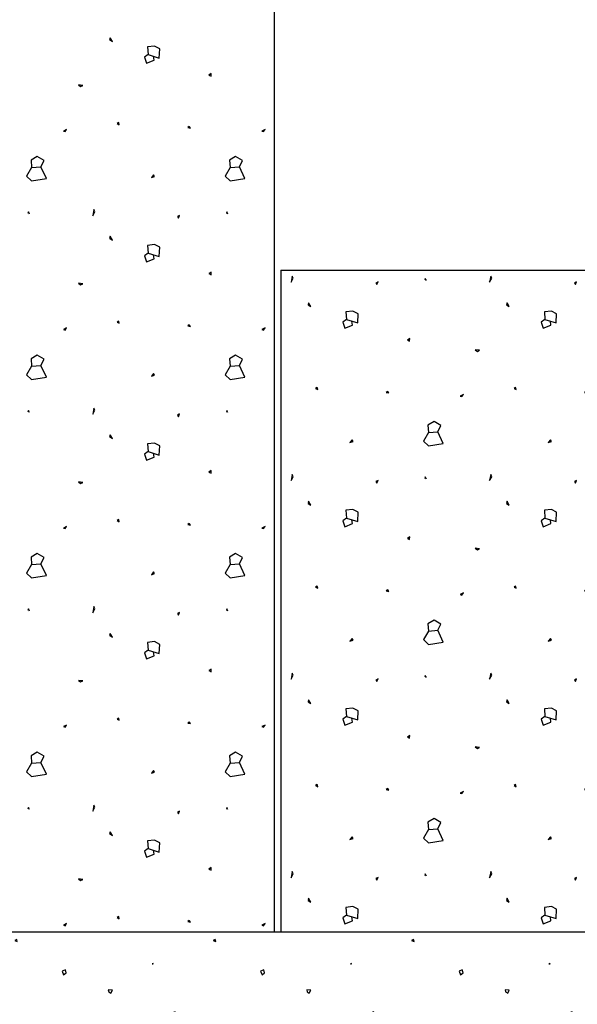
# Model space of a CAD drawing. Extents: x -34599 to 125690, y -105249 to 21518.
# Tile 8 of 64: x 54795 to 55216, y -38502 to -37758. Entities that reach past the tile are written whole.
import ezdxf

# ---------------------------------------------------------------- set-up
doc = ezdxf.new("R2010")
doc.units = 0
doc.header["$MEASUREMENT"] = 0
doc.layers.add('15', color=7, linetype='CONTINUOUS')

# ---------------------------------------------------------------- blocks, each defined once
blk = doc.blocks.new('*X259')
at = {"layer": '15', "color": 8, "linetype": 'Continuous'}
for p, q in [((315.43809, 179.890175), (315.43191, 179.887055)), ((315.43191, 179.887055), (315.43965, 179.883995)), ((315.43965, 179.883995), (315.43809, 179.890175)), ((316.03809, 179.890175), (316.03191, 179.887055)), ((316.03191, 179.887055), (316.03965, 179.883995)), ((316.03965, 179.883995), (316.03809, 179.890175)), ((316.63809, 179.890175), (316.63191, 179.887055)), ((316.63191, 179.887055), (316.63965, 179.883995)), ((316.63965, 179.883995), (316.63809, 179.890175)), ((317.23809, 179.890175), (317.23191, 179.887055)), ((317.23191, 179.887055), (317.23965, 179.883995)), ((317.23965, 179.883995), (317.23809, 179.890175)), ((317.83809, 179.890175), (317.83191, 179.887055)), ((317.83191, 179.887055), (317.83965, 179.883995)), ((317.83965, 179.883995), (317.83809, 179.890175)), ((315.25053, 179.817215), (315.24729, 179.817035)), ((315.24729, 179.817035), (315.25059, 179.816915)), ((315.25059, 179.816915), (315.25053, 179.817215)), ((315.85053, 179.817215), (315.84729, 179.817035)), ((315.84729, 179.817035), (315.85059, 179.816915)), ((315.85059, 179.816915), (315.85053, 179.817215)), ((316.45053, 179.817215), (316.44729, 179.817035)), ((316.44729, 179.817035), (316.45059, 179.816915)), ((316.45059, 179.816915), (316.45053, 179.817215)), ((317.05053, 179.817215), (317.04729, 179.817035)), ((317.04729, 179.817035), (317.05059, 179.816915)), ((317.05059, 179.816915), (317.05053, 179.817215)), ((317.65053, 179.817215), (317.64729, 179.817035)), ((317.64729, 179.817035), (317.65059, 179.816915)), ((317.65059, 179.816915), (317.65053, 179.817215)), ((318.25053, 179.817215), (318.24729, 179.817035)), ((318.24729, 179.817035), (318.25059, 179.816915)), ((318.25059, 179.816915), (318.25053, 179.817215)), ((314.98539, 179.798795), (314.97549, 179.794415)), ((314.97549, 179.794415), (314.97987, 179.783375)), ((314.97987, 179.783375), (314.98761, 179.788895)), ((314.98761, 179.788895), (314.98539, 179.798795)), ((315.58539, 179.798795), (315.57549, 179.794415)), ((315.57549, 179.794415), (315.57987, 179.783375)), ((315.57987, 179.783375), (315.58761, 179.788895)), ((315.58761, 179.788895), (315.58539, 179.798795)), ((316.18539, 179.798795), (316.17549, 179.794415)), ((316.17549, 179.794415), (316.17987, 179.783375)), ((316.17987, 179.783375), (316.18761, 179.788895)), ((316.18761, 179.788895), (316.18539, 179.798795)), ((316.78539, 179.798795), (316.77549, 179.794415)), ((316.77549, 179.794415), (316.77987, 179.783375)), ((316.77987, 179.783375), (316.78761, 179.788895)), ((316.78761, 179.788895), (316.78539, 179.798795)), ((317.38539, 179.798795), (317.37549, 179.794415)), ((317.37549, 179.794415), (317.37987, 179.783375)), ((317.37987, 179.783375), (317.38761, 179.788895)), ((317.38761, 179.788895), (317.38539, 179.798795)), ((317.98539, 179.798795), (317.97549, 179.794415)), ((317.97549, 179.794415), (317.97987, 179.783375)), ((317.97987, 179.783375), (317.98761, 179.788895)), ((317.98761, 179.788895), (317.98539, 179.798795)), ((315.12717, 179.736815), (315.11505, 179.737955)), ((315.11505, 179.737955), (315.11613, 179.732435)), ((315.11613, 179.732435), (315.12279, 179.727995)), ((315.12279, 179.727995), (315.12717, 179.736815)), ((315.72717, 179.736815), (315.71505, 179.737955)), ((315.71505, 179.737955), (315.71613, 179.732435)), ((315.71613, 179.732435), (315.72279, 179.727995)), ((315.72279, 179.727995), (315.72717, 179.736815)), ((316.32717, 179.736815), (316.31505, 179.737955)), ((316.31505, 179.737955), (316.31613, 179.732435)), ((316.31613, 179.732435), (316.32279, 179.727995)), ((316.32279, 179.727995), (316.32717, 179.736815)), ((316.92717, 179.736815), (316.91505, 179.737955)), ((316.91505, 179.737955), (316.91613, 179.732435)), ((316.91613, 179.732435), (316.92279, 179.727995)), ((316.92279, 179.727995), (316.92717, 179.736815)), ((317.52717, 179.736815), (317.51505, 179.737955)), ((317.51505, 179.737955), (317.51613, 179.732435)), ((317.51613, 179.732435), (317.52279, 179.727995)), ((317.52279, 179.727995), (317.52717, 179.736815)), ((318.12717, 179.736815), (318.11505, 179.737955)), ((318.11505, 179.737955), (318.11613, 179.732435)), ((318.11613, 179.732435), (318.12279, 179.727995)), ((318.12279, 179.727995), (318.12717, 179.736815)), ((315.31755, 179.671715), (315.30963, 179.668595)), ((315.30963, 179.668595), (315.31281, 179.667035)), ((315.31281, 179.667035), (315.31755, 179.671715)), ((315.91755, 179.671715), (315.90963, 179.668595)), ((315.90963, 179.668595), (315.91281, 179.667035)), ((315.91281, 179.667035), (315.91755, 179.671715)), ((316.51755, 179.671715), (316.50963, 179.668595)), ((316.50963, 179.668595), (316.51281, 179.667035)), ((316.51281, 179.667035), (316.51755, 179.671715)), ((317.11755, 179.671715), (317.10963, 179.668595)), ((317.10963, 179.668595), (317.11281, 179.667035)), ((317.11281, 179.667035), (317.11755, 179.671715)), ((317.71755, 179.671715), (317.70963, 179.668595)), ((317.70963, 179.668595), (317.71281, 179.667035)), ((317.71281, 179.667035), (317.71755, 179.671715)), ((318.31755, 179.671715), (318.30963, 179.668595)), ((318.30963, 179.668595), (318.31281, 179.667035)), ((318.31281, 179.667035), (318.31755, 179.671715)), ((314.95485, 179.596055), (314.94933, 179.599355)), ((314.94933, 179.599355), (314.95155, 179.593835)), ((314.95155, 179.593835), (314.95485, 179.596055)), ((315.20553, 179.593415), (315.19347, 179.576435)), ((315.19347, 179.576435), (315.20553, 179.561915)), ((315.22491, 179.578835), (315.20553, 179.593415)), ((315.20553, 179.561915), (315.22491, 179.578835)), ((315.55485, 179.596055), (315.54933, 179.599355)), ((315.54933, 179.599355), (315.55155, 179.593835)), ((315.55155, 179.593835), (315.55485, 179.596055)), ((315.80553, 179.593415), (315.79347, 179.576435)), ((315.79347, 179.576435), (315.80553, 179.561915)), ((315.82491, 179.578835), (315.80553, 179.593415)), ((315.80553, 179.561915), (315.82491, 179.578835)), ((316.15485, 179.596055), (316.14933, 179.599355)), ((316.14933, 179.599355), (316.15155, 179.593835)), ((316.15155, 179.593835), (316.15485, 179.596055)), ((316.40553, 179.593415), (316.39347, 179.576435)), ((316.39347, 179.576435), (316.40553, 179.561915)), ((316.42491, 179.578835), (316.40553, 179.593415)), ((316.40553, 179.561915), (316.42491, 179.578835)), ((316.75485, 179.596055), (316.74933, 179.599355)), ((316.74933, 179.599355), (316.75155, 179.593835)), ((316.75155, 179.593835), (316.75485, 179.596055)), ((317.00553, 179.593415), (316.99347, 179.576435)), ((316.99347, 179.576435), (317.00553, 179.561915)), ((317.02491, 179.578835), (317.00553, 179.593415)), ((317.00553, 179.561915), (317.02491, 179.578835)), ((317.35485, 179.596055), (317.34933, 179.599355)), ((317.34933, 179.599355), (317.35155, 179.593835)), ((317.35155, 179.593835), (317.35485, 179.596055)), ((317.60553, 179.593415), (317.59347, 179.576435)), ((317.59347, 179.576435), (317.60553, 179.561915)), ((317.62491, 179.578835), (317.60553, 179.593415)), ((317.60553, 179.561915), (317.62491, 179.578835)), ((317.95485, 179.596055), (317.94933, 179.599355)), ((317.94933, 179.599355), (317.95155, 179.593835)), ((317.95155, 179.593835), (317.95485, 179.596055)), ((318.20553, 179.593415), (318.19347, 179.576435)), ((318.19347, 179.576435), (318.20553, 179.561915)), ((318.22491, 179.578835), (318.20553, 179.593415)), ((318.20553, 179.561915), (318.22491, 179.578835)), ((315.44103, 179.523215), (315.43989, 179.517515)), ((315.43989, 179.517515), (315.44877, 179.511995)), ((315.45423, 179.523035), (315.44103, 179.523215)), ((315.44877, 179.511995), (315.45423, 179.523035)), ((316.04103, 179.523215), (316.03989, 179.517515)), ((316.03989, 179.517515), (316.04877, 179.511995)), ((316.05423, 179.523035), (316.04103, 179.523215)), ((316.04877, 179.511995), (316.05423, 179.523035)), ((316.64103, 179.523215), (316.63989, 179.517515)), ((316.63989, 179.517515), (316.64877, 179.511995)), ((316.65423, 179.523035), (316.64103, 179.523215)), ((316.64877, 179.511995), (316.65423, 179.523035)), ((317.24103, 179.523215), (317.23989, 179.517515)), ((317.23989, 179.517515), (317.24877, 179.511995)), ((317.25423, 179.523035), (317.24103, 179.523215)), ((317.24877, 179.511995), (317.25423, 179.523035)), ((317.84103, 179.523215), (317.83989, 179.517515)), ((317.83989, 179.517515), (317.84877, 179.511995)), ((317.85423, 179.523035), (317.84103, 179.523215)), ((317.84877, 179.511995), (317.85423, 179.523035)), ((315.07425, 179.459795), (315.07647, 179.465315)), ((315.07755, 179.462015), (315.07425, 179.459795)), ((315.07647, 179.465315), (315.07755, 179.462015)), ((315.67425, 179.459795), (315.67647, 179.465315)), ((315.67755, 179.462015), (315.67425, 179.459795)), ((315.67647, 179.465315), (315.67755, 179.462015)), ((316.27425, 179.459795), (316.27647, 179.465315)), ((316.27755, 179.462015), (316.27425, 179.459795)), ((316.27647, 179.465315), (316.27755, 179.462015)), ((316.87425, 179.459795), (316.87647, 179.465315)), ((316.87755, 179.462015), (316.87425, 179.459795)), ((316.87647, 179.465315), (316.87755, 179.462015)), ((317.47425, 179.459795), (317.47647, 179.465315)), ((317.47755, 179.462015), (317.47425, 179.459795)), ((317.47647, 179.465315), (317.47755, 179.462015)), ((318.07425, 179.459795), (318.07647, 179.465315)), ((318.07755, 179.462015), (318.07425, 179.459795)), ((318.07647, 179.465315), (318.07755, 179.462015))]:
    blk.add_line(p, q, dxfattribs=at)
blk = doc.blocks.new('*X260')
at = {"layer": '15', "color": 8, "linetype": 'Continuous'}
for p, q in [((316.92069, 182.615475), (316.91907, 182.609055)), ((316.91907, 182.609055), (316.92717, 182.604195)), ((316.92717, 182.604195), (316.92069, 182.615475)), ((317.05479, 182.590575), (317.03349, 182.588175)), ((317.03349, 182.588175), (317.03529, 182.564835)), ((317.07057, 182.582235), (317.05479, 182.590575)), ((317.06907, 182.554455), (317.07057, 182.582235)), ((317.03529, 182.564835), (317.02407, 182.556915)), ((317.02407, 182.556915), (317.03007, 182.538495)), ((317.03007, 182.538495), (317.05323, 182.547915)), ((317.03529, 182.564835), (317.06907, 182.554455)), ((317.05323, 182.547915), (317.05173, 182.559795)), ((317.22621, 182.507595), (317.21937, 182.502795)), ((317.21937, 182.502795), (317.22585, 182.499555)), ((317.22585, 182.499555), (317.22621, 182.507595)), ((316.83759, 182.471835), (316.82439, 182.473395)), ((316.82439, 182.473395), (316.83087, 182.468595)), ((316.83087, 182.468595), (316.83759, 182.471835)), ((316.94655, 182.359395), (316.94169, 182.356155)), ((316.94169, 182.356155), (316.94817, 182.352915)), ((316.94817, 182.352915), (316.94655, 182.359395)), ((317.15991, 182.347695), (317.15505, 182.344455)), ((317.15505, 182.344455), (317.16309, 182.342835)), ((317.16309, 182.342835), (317.15991, 182.347695)), ((316.78887, 182.338395), (316.77921, 182.333535)), ((316.77921, 182.333535), (316.78407, 182.331915)), ((316.78407, 182.331915), (316.78887, 182.338395)), ((317.38887, 182.338395), (317.37921, 182.333535)), ((317.37921, 182.333535), (317.38407, 182.331915)), ((317.38407, 182.331915), (317.38887, 182.338395)), ((316.70007, 182.256315), (316.68129, 182.245275)), ((316.72083, 182.244435), (316.70007, 182.256315)), ((317.30007, 182.256315), (317.28129, 182.245275)), ((317.32083, 182.244435), (317.30007, 182.256315)), ((316.68297, 182.223195), (316.66785, 182.197275)), ((316.68129, 182.245275), (316.68297, 182.223195)), ((316.68297, 182.223195), (316.71135, 182.225535)), ((316.71135, 182.225535), (316.72083, 182.244435)), ((316.72791, 182.190075), (316.71135, 182.225535)), ((317.28297, 182.223195), (317.26785, 182.197275)), ((317.28129, 182.245275), (317.28297, 182.223195)), ((317.28297, 182.223195), (317.31135, 182.225535)), ((317.31135, 182.225535), (317.32083, 182.244435)), ((317.32791, 182.190075), (317.31135, 182.225535)), ((316.66785, 182.197275), (316.68297, 182.182995)), ((317.05185, 182.200935), (317.04537, 182.192835)), ((317.04537, 182.192835), (317.05509, 182.196075)), ((317.05509, 182.196075), (317.05185, 182.200935)), ((317.26785, 182.197275), (317.28297, 182.182995)), ((316.68297, 182.182995), (316.72791, 182.190075)), ((317.28297, 182.182995), (317.32791, 182.190075)), ((316.67349, 182.089335), (316.67187, 182.084475)), ((316.67673, 182.082855), (316.67349, 182.089335)), ((316.87125, 182.096235), (316.86801, 182.077875)), ((316.86801, 182.077875), (316.87443, 182.089755)), ((316.87443, 182.089755), (316.87125, 182.096235)), ((317.13057, 182.078475), (317.12415, 182.075235)), ((317.12415, 182.075235), (317.12733, 182.070375)), ((317.12733, 182.070375), (317.13057, 182.078475)), ((317.27349, 182.089335), (317.27187, 182.084475)), ((317.27673, 182.082855), (317.27349, 182.089335)), ((316.92069, 182.015475), (316.91907, 182.009055)), ((316.92717, 182.004195), (316.92069, 182.015475)), ((316.91907, 182.009055), (316.92717, 182.004195)), ((317.05479, 181.990575), (317.03349, 181.988175)), ((317.03349, 181.988175), (317.03529, 181.964835)), ((317.07057, 181.982235), (317.05479, 181.990575)), ((317.03529, 181.964835), (317.02407, 181.956915)), ((317.02407, 181.956915), (317.03007, 181.938495)), ((317.03529, 181.964835), (317.06907, 181.954455)), ((317.05323, 181.947915), (317.05173, 181.959795)), ((317.06907, 181.954455), (317.07057, 181.982235)), ((317.03007, 181.938495), (317.05323, 181.947915)), ((317.22621, 181.907595), (317.21937, 181.902795)), ((317.21937, 181.902795), (317.22585, 181.899555)), ((317.22585, 181.899555), (317.22621, 181.907595)), ((316.83759, 181.871835), (316.82439, 181.873395)), ((316.82439, 181.873395), (316.83087, 181.868595)), ((316.83087, 181.868595), (316.83759, 181.871835)), ((316.94655, 181.759395), (316.94169, 181.756155)), ((316.94169, 181.756155), (316.94817, 181.752915)), ((316.94817, 181.752915), (316.94655, 181.759395)), ((317.15991, 181.747695), (317.15505, 181.744455)), ((317.15505, 181.744455), (317.16309, 181.742835)), ((317.16309, 181.742835), (317.15991, 181.747695)), ((316.78887, 181.738395), (316.77921, 181.733535)), ((316.77921, 181.733535), (316.78407, 181.731915)), ((316.78407, 181.731915), (316.78887, 181.738395)), ((317.38887, 181.738395), (317.37921, 181.733535)), ((317.37921, 181.733535), (317.38407, 181.731915)), ((317.38407, 181.731915), (317.38887, 181.738395)), ((316.70007, 181.656315), (316.68129, 181.645275)), ((316.72083, 181.644435), (316.70007, 181.656315)), ((317.30007, 181.656315), (317.28129, 181.645275)), ((317.32083, 181.644435), (317.30007, 181.656315)), ((316.68129, 181.645275), (316.68297, 181.623195)), ((316.68297, 181.623195), (316.71135, 181.625535)), ((316.71135, 181.625535), (316.72083, 181.644435)), ((316.72791, 181.590075), (316.71135, 181.625535)), ((317.28129, 181.645275), (317.28297, 181.623195)), ((317.28297, 181.623195), (317.31135, 181.625535)), ((317.31135, 181.625535), (317.32083, 181.644435)), ((317.32791, 181.590075), (317.31135, 181.625535)), ((316.68297, 181.623195), (316.66785, 181.597275)), ((316.66785, 181.597275), (316.68297, 181.582995)), ((317.05185, 181.600935), (317.04537, 181.592835)), ((317.04537, 181.592835), (317.05509, 181.596075)), ((317.05509, 181.596075), (317.05185, 181.600935)), ((317.28297, 181.623195), (317.26785, 181.597275)), ((317.26785, 181.597275), (317.28297, 181.582995)), ((316.68297, 181.582995), (316.72791, 181.590075)), ((317.28297, 181.582995), (317.32791, 181.590075)), ((316.67349, 181.489335), (316.67187, 181.484475)), ((316.67673, 181.482855), (316.67349, 181.489335)), ((316.87125, 181.496235), (316.86801, 181.477875)), ((316.86801, 181.477875), (316.87443, 181.489755)), ((316.87443, 181.489755), (316.87125, 181.496235)), ((317.13057, 181.478475), (317.12415, 181.475235)), ((317.12733, 181.470375), (317.13057, 181.478475)), ((317.27349, 181.489335), (317.27187, 181.484475)), ((317.27673, 181.482855), (317.27349, 181.489335)), ((317.12415, 181.475235), (317.12733, 181.470375)), ((316.92069, 181.415475), (316.91907, 181.409055)), ((316.91907, 181.409055), (316.92717, 181.404195)), ((316.92717, 181.404195), (316.92069, 181.415475)), ((317.05479, 181.390575), (317.03349, 181.388175)), ((317.03349, 181.388175), (317.03529, 181.364835)), ((317.07057, 181.382235), (317.05479, 181.390575)), ((317.03529, 181.364835), (317.02407, 181.356915)), ((317.03529, 181.364835), (317.06907, 181.354455)), ((317.05323, 181.347915), (317.05173, 181.359795)), ((317.06907, 181.354455), (317.07057, 181.382235)), ((317.02407, 181.356915), (317.03007, 181.338495)), ((317.03007, 181.338495), (317.05323, 181.347915)), ((317.22621, 181.307595), (317.21937, 181.302795)), ((317.21937, 181.302795), (317.22585, 181.299555)), ((317.22585, 181.299555), (317.22621, 181.307595)), ((316.83759, 181.271835), (316.82439, 181.273395)), ((316.82439, 181.273395), (316.83087, 181.268595)), ((316.83087, 181.268595), (316.83759, 181.271835)), ((316.94655, 181.159395), (316.94169, 181.156155)), ((316.94169, 181.156155), (316.94817, 181.152915)), ((316.94817, 181.152915), (316.94655, 181.159395)), ((316.78887, 181.138395), (316.77921, 181.133535)), ((316.77921, 181.133535), (316.78407, 181.131915)), ((316.78407, 181.131915), (316.78887, 181.138395)), ((317.15991, 181.147695), (317.15505, 181.144455)), ((317.15505, 181.144455), (317.16309, 181.142835)), ((317.16309, 181.142835), (317.15991, 181.147695)), ((317.38887, 181.138395), (317.37921, 181.133535)), ((317.37921, 181.133535), (317.38407, 181.131915)), ((317.38407, 181.131915), (317.38887, 181.138395)), ((316.70007, 181.056315), (316.68129, 181.045275)), ((316.68129, 181.045275), (316.68297, 181.023195)), ((316.72083, 181.044435), (316.70007, 181.056315)), ((316.71135, 181.025535), (316.72083, 181.044435)), ((317.30007, 181.056315), (317.28129, 181.045275)), ((317.28129, 181.045275), (317.28297, 181.023195)), ((317.32083, 181.044435), (317.30007, 181.056315)), ((317.31135, 181.025535), (317.32083, 181.044435)), ((316.68297, 181.023195), (316.66785, 180.997275)), ((316.68297, 181.023195), (316.71135, 181.025535)), ((316.72791, 180.990075), (316.71135, 181.025535)), ((317.05185, 181.000935), (317.04537, 180.992835)), ((317.05509, 180.996075), (317.05185, 181.000935)), ((317.28297, 181.023195), (317.26785, 180.997275)), ((317.28297, 181.023195), (317.31135, 181.025535)), ((317.32791, 180.990075), (317.31135, 181.025535)), ((316.66785, 180.997275), (316.68297, 180.982995)), ((316.68297, 180.982995), (316.72791, 180.990075)), ((317.04537, 180.992835), (317.05509, 180.996075)), ((317.26785, 180.997275), (317.28297, 180.982995)), ((317.28297, 180.982995), (317.32791, 180.990075)), ((316.67349, 180.889335), (316.67187, 180.884475)), ((316.67673, 180.882855), (316.67349, 180.889335)), ((316.87125, 180.896235), (316.86801, 180.877875)), ((316.86801, 180.877875), (316.87443, 180.889755)), ((316.87443, 180.889755), (316.87125, 180.896235)), ((317.27349, 180.889335), (317.27187, 180.884475)), ((317.27673, 180.882855), (317.27349, 180.889335)), ((317.13057, 180.878475), (317.12415, 180.875235)), ((317.12415, 180.875235), (317.12733, 180.870375)), ((317.12733, 180.870375), (317.13057, 180.878475)), ((316.92069, 180.815475), (316.91907, 180.809055)), ((316.91907, 180.809055), (316.92717, 180.804195)), ((316.92717, 180.804195), (316.92069, 180.815475)), ((317.03529, 180.764835), (317.02407, 180.756915)), ((317.05479, 180.790575), (317.03349, 180.788175)), ((317.03349, 180.788175), (317.03529, 180.764835)), ((317.03529, 180.764835), (317.06907, 180.754455)), ((317.07057, 180.782235), (317.05479, 180.790575)), ((317.06907, 180.754455), (317.07057, 180.782235)), ((317.02407, 180.756915), (317.03007, 180.738495)), ((317.03007, 180.738495), (317.05323, 180.747915)), ((317.05323, 180.747915), (317.05173, 180.759795)), ((317.22621, 180.707595), (317.21937, 180.702795)), ((317.21937, 180.702795), (317.22585, 180.699555)), ((317.22585, 180.699555), (317.22621, 180.707595)), ((316.83759, 180.671835), (316.82439, 180.673395)), ((316.82439, 180.673395), (316.83087, 180.668595)), ((316.83087, 180.668595), (316.83759, 180.671835)), ((316.94655, 180.559395), (316.94169, 180.556155)), ((316.94169, 180.556155), (316.94817, 180.552915)), ((316.94817, 180.552915), (316.94655, 180.559395)), ((316.78887, 180.538395), (316.77921, 180.533535)), ((316.77921, 180.533535), (316.78407, 180.531915)), ((316.78407, 180.531915), (316.78887, 180.538395)), ((317.15991, 180.547695), (317.15505, 180.544455)), ((317.15505, 180.544455), (317.16309, 180.542835)), ((317.16309, 180.542835), (317.15991, 180.547695)), ((317.38887, 180.538395), (317.37921, 180.533535)), ((317.37921, 180.533535), (317.38407, 180.531915)), ((317.38407, 180.531915), (317.38887, 180.538395)), ((316.70007, 180.456315), (316.68129, 180.445275)), ((316.68129, 180.445275), (316.68297, 180.423195)), ((316.72083, 180.444435), (316.70007, 180.456315)), ((316.71135, 180.425535), (316.72083, 180.444435)), ((317.30007, 180.456315), (317.28129, 180.445275)), ((317.28129, 180.445275), (317.28297, 180.423195)), ((317.32083, 180.444435), (317.30007, 180.456315)), ((317.31135, 180.425535), (317.32083, 180.444435)), ((316.68297, 180.423195), (316.66785, 180.397275)), ((316.68297, 180.423195), (316.71135, 180.425535)), ((316.72791, 180.390075), (316.71135, 180.425535)), ((317.28297, 180.423195), (317.26785, 180.397275)), ((317.28297, 180.423195), (317.31135, 180.425535)), ((317.32791, 180.390075), (317.31135, 180.425535)), ((316.66785, 180.397275), (316.68297, 180.382995)), ((316.68297, 180.382995), (316.72791, 180.390075)), ((317.05185, 180.400935), (317.04537, 180.392835)), ((317.04537, 180.392835), (317.05509, 180.396075)), ((317.05509, 180.396075), (317.05185, 180.400935)), ((317.26785, 180.397275), (317.28297, 180.382995)), ((317.28297, 180.382995), (317.32791, 180.390075)), ((316.67349, 180.289335), (316.67187, 180.284475)), ((316.67673, 180.282855), (316.67349, 180.289335)), ((316.87125, 180.296235), (316.86801, 180.277875)), ((316.86801, 180.277875), (316.87443, 180.289755)), ((316.87443, 180.289755), (316.87125, 180.296235)), ((317.27349, 180.289335), (317.27187, 180.284475)), ((317.27673, 180.282855), (317.27349, 180.289335)), ((317.13057, 180.278475), (317.12415, 180.275235)), ((317.12415, 180.275235), (317.12733, 180.270375)), ((317.12733, 180.270375), (317.13057, 180.278475)), ((316.92069, 180.215475), (316.91907, 180.209055)), ((316.91907, 180.209055), (316.92717, 180.204195)), ((316.92717, 180.204195), (316.92069, 180.215475)), ((317.05479, 180.190575), (317.03349, 180.188175)), ((317.03349, 180.188175), (317.03529, 180.164835)), ((317.07057, 180.182235), (317.05479, 180.190575)), ((317.06907, 180.154455), (317.07057, 180.182235)), ((317.03529, 180.164835), (317.02407, 180.156915)), ((317.02407, 180.156915), (317.03007, 180.138495)), ((317.03007, 180.138495), (317.05323, 180.147915)), ((317.03529, 180.164835), (317.06907, 180.154455)), ((317.05323, 180.147915), (317.05173, 180.159795)), ((317.22621, 180.107595), (317.21937, 180.102795)), ((317.22585, 180.099555), (317.22621, 180.107595)), ((317.21937, 180.102795), (317.22585, 180.099555)), ((316.83759, 180.071835), (316.82439, 180.073395)), ((316.82439, 180.073395), (316.83087, 180.068595)), ((316.83087, 180.068595), (316.83759, 180.071835)), ((316.94655, 179.959395), (316.94169, 179.956155)), ((316.94817, 179.952915), (316.94655, 179.959395)), ((316.78887, 179.938395), (316.77921, 179.933535)), ((316.77921, 179.933535), (316.78407, 179.931915)), ((316.78407, 179.931915), (316.78887, 179.938395)), ((316.94169, 179.956155), (316.94817, 179.952915)), ((317.15991, 179.947695), (317.15505, 179.944455)), ((317.15505, 179.944455), (317.16309, 179.942835)), ((317.16309, 179.942835), (317.15991, 179.947695)), ((317.38887, 179.938395), (317.37921, 179.933535)), ((317.37921, 179.933535), (317.38407, 179.931915)), ((317.38407, 179.931915), (317.38887, 179.938395))]:
    blk.add_line(p, q, dxfattribs=at)
blk = doc.blocks.new('*X261')
at = {"layer": '15', "color": 8, "linetype": 'Continuous'}
for p, q in [((317.47125, 181.895354), (317.46801, 181.876994)), ((317.47443, 181.888874), (317.47125, 181.895354)), ((318.07125, 181.895354), (318.06801, 181.876994)), ((318.07443, 181.888874), (318.07125, 181.895354)), ((317.46801, 181.876994), (317.47443, 181.888874)), ((317.73057, 181.877594), (317.72415, 181.874354)), ((317.72415, 181.874354), (317.72733, 181.869494)), ((317.72733, 181.869494), (317.73057, 181.877594)), ((317.87349, 181.888454), (317.87187, 181.883594)), ((317.87673, 181.881974), (317.87349, 181.888454)), ((318.06801, 181.876994), (318.07443, 181.888874)), ((318.33057, 181.877594), (318.32415, 181.874354)), ((318.32415, 181.874354), (318.32733, 181.869494)), ((318.32733, 181.869494), (318.33057, 181.877594)), ((317.52069, 181.814594), (317.51907, 181.808174)), ((317.51907, 181.808174), (317.52717, 181.803314)), ((317.52717, 181.803314), (317.52069, 181.814594)), ((318.12069, 181.814594), (318.11907, 181.808174)), ((318.11907, 181.808174), (318.12717, 181.803314)), ((318.12717, 181.803314), (318.12069, 181.814594)), ((317.65479, 181.789694), (317.63349, 181.787294)), ((317.63349, 181.787294), (317.63529, 181.763954)), ((317.67057, 181.781354), (317.65479, 181.789694)), ((317.66907, 181.753574), (317.67057, 181.781354)), ((318.25479, 181.789694), (318.23349, 181.787294)), ((318.23349, 181.787294), (318.23529, 181.763954)), ((318.27057, 181.781354), (318.25479, 181.789694)), ((318.26907, 181.753574), (318.27057, 181.781354)), ((317.63529, 181.763954), (317.62407, 181.756034)), ((317.62407, 181.756034), (317.63007, 181.737614)), ((317.63007, 181.737614), (317.65323, 181.747034)), ((317.63529, 181.763954), (317.66907, 181.753574)), ((317.65323, 181.747034), (317.65173, 181.758914)), ((318.23529, 181.763954), (318.22407, 181.756034)), ((318.22407, 181.756034), (318.23007, 181.737614)), ((318.23007, 181.737614), (318.25323, 181.747034)), ((318.23529, 181.763954), (318.26907, 181.753574)), ((318.25323, 181.747034), (318.25173, 181.758914)), ((317.82621, 181.706714), (317.81937, 181.701914)), ((317.81937, 181.701914), (317.82585, 181.698674)), ((317.82585, 181.698674), (317.82621, 181.706714)), ((318.42621, 181.706714), (318.41937, 181.701914)), ((318.41937, 181.701914), (318.42585, 181.698674)), ((318.42585, 181.698674), (318.42621, 181.706714)), ((317.43759, 181.670954), (317.436936, 181.671032)), ((317.436936, 181.670639), (317.43759, 181.670954)), ((318.03759, 181.670954), (318.02439, 181.672514)), ((318.02439, 181.672514), (318.03087, 181.667714)), ((318.03087, 181.667714), (318.03759, 181.670954)), ((318.63759, 181.670954), (318.62439, 181.672514)), ((318.62439, 181.672514), (318.63087, 181.667714)), ((318.63087, 181.667714), (318.63759, 181.670954)), ((317.54655, 181.558514), (317.54169, 181.555274)), ((317.54169, 181.555274), (317.54817, 181.552034)), ((317.54817, 181.552034), (317.54655, 181.558514)), ((317.75991, 181.546814), (317.75505, 181.543574)), ((317.75505, 181.543574), (317.76309, 181.541954)), ((317.76309, 181.541954), (317.75991, 181.546814)), ((317.98887, 181.537514), (317.97921, 181.532654)), ((317.98407, 181.531034), (317.98887, 181.537514)), ((318.14655, 181.558514), (318.14169, 181.555274)), ((318.14169, 181.555274), (318.14817, 181.552034)), ((318.14817, 181.552034), (318.14655, 181.558514)), ((318.35991, 181.546814), (318.35505, 181.543574)), ((318.35505, 181.543574), (318.36309, 181.541954)), ((318.36309, 181.541954), (318.35991, 181.546814)), ((318.58887, 181.537514), (318.57921, 181.532654)), ((318.58407, 181.531034), (318.58887, 181.537514)), ((318.74655, 181.558514), (318.74169, 181.555274)), ((318.74169, 181.555274), (318.74817, 181.552034)), ((318.74817, 181.552034), (318.74655, 181.558514)), ((317.97921, 181.532654), (317.98407, 181.531034)), ((318.57921, 181.532654), (318.58407, 181.531034)), ((317.90007, 181.455434), (317.88129, 181.444394)), ((317.92083, 181.443554), (317.90007, 181.455434)), ((318.50007, 181.455434), (318.48129, 181.444394)), ((318.52083, 181.443554), (318.50007, 181.455434)), ((317.88297, 181.422314), (317.86785, 181.396394)), ((317.88129, 181.444394), (317.88297, 181.422314)), ((317.88297, 181.422314), (317.91135, 181.424654)), ((317.91135, 181.424654), (317.92083, 181.443554)), ((317.92791, 181.389194), (317.91135, 181.424654)), ((318.48297, 181.422314), (318.46785, 181.396394)), ((318.48129, 181.444394), (318.48297, 181.422314)), ((318.48297, 181.422314), (318.51135, 181.424654)), ((318.51135, 181.424654), (318.52083, 181.443554)), ((318.52791, 181.389194), (318.51135, 181.424654)), ((317.65185, 181.400054), (317.64537, 181.391954)), ((317.64537, 181.391954), (317.65509, 181.395194)), ((317.65509, 181.395194), (317.65185, 181.400054)), ((317.86785, 181.396394), (317.88297, 181.382114)), ((317.88297, 181.382114), (317.92791, 181.389194)), ((318.25185, 181.400054), (318.24537, 181.391954)), ((318.24537, 181.391954), (318.25509, 181.395194)), ((318.25509, 181.395194), (318.25185, 181.400054)), ((318.46785, 181.396394), (318.48297, 181.382114)), ((318.48297, 181.382114), (318.52791, 181.389194)), ((318.850031, 181.393508), (318.850031, 181.393508)), ((318.850032, 181.397782), (318.850032, 181.397782)), ((317.47125, 181.295354), (317.46801, 181.276994)), ((317.46801, 181.276994), (317.47443, 181.288874)), ((317.47443, 181.288874), (317.47125, 181.295354)), ((317.73057, 181.277594), (317.72415, 181.274354)), ((317.72415, 181.274354), (317.72733, 181.269494)), ((317.72733, 181.269494), (317.73057, 181.277594)), ((317.87349, 181.288454), (317.87187, 181.283594)), ((317.87673, 181.281974), (317.87349, 181.288454)), ((318.07125, 181.295354), (318.06801, 181.276994)), ((318.06801, 181.276994), (318.07443, 181.288874)), ((318.07443, 181.288874), (318.07125, 181.295354)), ((318.33057, 181.277594), (318.32415, 181.274354)), ((318.32415, 181.274354), (318.32733, 181.269494)), ((318.32733, 181.269494), (318.33057, 181.277594)), ((318.47349, 181.288454), (318.47187, 181.283594)), ((318.47673, 181.281974), (318.47349, 181.288454)), ((318.67125, 181.295354), (318.66801, 181.276994)), ((318.66801, 181.276994), (318.67443, 181.288874)), ((318.67443, 181.288874), (318.67125, 181.295354)), ((317.52069, 181.214594), (317.51907, 181.208174)), ((317.52717, 181.203314), (317.52069, 181.214594)), ((318.12069, 181.214594), (318.11907, 181.208174)), ((318.12717, 181.203314), (318.12069, 181.214594)), ((317.51907, 181.208174), (317.52717, 181.203314)), ((317.65479, 181.189694), (317.63349, 181.187294)), ((317.63349, 181.187294), (317.63529, 181.163954)), ((317.67057, 181.181354), (317.65479, 181.189694)), ((317.66907, 181.153574), (317.67057, 181.181354)), ((318.11907, 181.208174), (318.12717, 181.203314)), ((318.25479, 181.189694), (318.23349, 181.187294)), ((318.23349, 181.187294), (318.23529, 181.163954)), ((318.27057, 181.181354), (318.25479, 181.189694)), ((318.26907, 181.153574), (318.27057, 181.181354)), ((318.849964, 181.189151), (318.849964, 181.189151)), ((317.63529, 181.163954), (317.62407, 181.156034)), ((317.62407, 181.156034), (317.63007, 181.137614)), ((317.63529, 181.163954), (317.66907, 181.153574)), ((317.65323, 181.147034), (317.65173, 181.158914)), ((318.23529, 181.163954), (318.22407, 181.156034)), ((318.22407, 181.156034), (318.23007, 181.137614)), ((318.23529, 181.163954), (318.26907, 181.153574)), ((318.25323, 181.147034), (318.25173, 181.158914)), ((318.849954, 181.159448), (318.849954, 181.159448)), ((317.63007, 181.137614), (317.65323, 181.147034)), ((318.23007, 181.137614), (318.25323, 181.147034)), ((318.84995, 181.1457), (318.84995, 181.1457)), ((317.82621, 181.106714), (317.81937, 181.101914)), ((317.81937, 181.101914), (317.82585, 181.098674)), ((317.82585, 181.098674), (317.82621, 181.106714)), ((318.42621, 181.106714), (318.41937, 181.101914)), ((318.41937, 181.101914), (318.42585, 181.098674)), ((318.42585, 181.098674), (318.42621, 181.106714)), ((317.43759, 181.070954), (317.436936, 181.071032)), ((317.436936, 181.070639), (317.43759, 181.070954)), ((318.03759, 181.070954), (318.02439, 181.072514)), ((318.02439, 181.072514), (318.03087, 181.067714)), ((318.03087, 181.067714), (318.03759, 181.070954)), ((318.630721, 181.071766), (318.62439, 181.072514)), ((318.62439, 181.072514), (318.630035, 181.068332)), ((317.54655, 180.958514), (317.54169, 180.955274)), ((317.54169, 180.955274), (317.54817, 180.952034)), ((317.54817, 180.952034), (317.54655, 180.958514)), ((317.75991, 180.946814), (317.75505, 180.943574)), ((317.75505, 180.943574), (317.76309, 180.941954)), ((317.76309, 180.941954), (317.75991, 180.946814)), ((318.14655, 180.958514), (318.14169, 180.955274)), ((318.14169, 180.955274), (318.14817, 180.952034)), ((318.14817, 180.952034), (318.14655, 180.958514)), ((318.35991, 180.946814), (318.35505, 180.943574)), ((318.35505, 180.943574), (318.36309, 180.941954)), ((318.36309, 180.941954), (318.35991, 180.946814)), ((317.98887, 180.937514), (317.97921, 180.932654)), ((317.97921, 180.932654), (317.98407, 180.931034)), ((317.98407, 180.931034), (317.98887, 180.937514)), ((318.58887, 180.937514), (318.57921, 180.932654)), ((318.57921, 180.932654), (318.58407, 180.931034)), ((318.58407, 180.931034), (318.58887, 180.937514)), ((317.90007, 180.855434), (317.88129, 180.844394)), ((317.92083, 180.843554), (317.90007, 180.855434)), ((318.50007, 180.855434), (318.48129, 180.844394)), ((318.52083, 180.843554), (318.50007, 180.855434)), ((317.88297, 180.822314), (317.86785, 180.796394)), ((317.88129, 180.844394), (317.88297, 180.822314)), ((317.88297, 180.822314), (317.91135, 180.824654)), ((317.91135, 180.824654), (317.92083, 180.843554)), ((317.92791, 180.789194), (317.91135, 180.824654)), ((318.48297, 180.822314), (318.46785, 180.796394)), ((318.48129, 180.844394), (318.48297, 180.822314)), ((318.48297, 180.822314), (318.51135, 180.824654)), ((318.51135, 180.824654), (318.52083, 180.843554)), ((318.52791, 180.789194), (318.51135, 180.824654)), ((317.65185, 180.800054), (317.64537, 180.791954)), ((317.64537, 180.791954), (317.65509, 180.795194)), ((317.65509, 180.795194), (317.65185, 180.800054)), ((317.86785, 180.796394), (317.88297, 180.782114)), ((318.25185, 180.800054), (318.24537, 180.791954)), ((318.24537, 180.791954), (318.25509, 180.795194)), ((318.25509, 180.795194), (318.25185, 180.800054)), ((318.46785, 180.796394), (318.48297, 180.782114)), ((318.849835, 180.793443), (318.849835, 180.793443)), ((318.849836, 180.797537), (318.849836, 180.797537)), ((317.88297, 180.782114), (317.92791, 180.789194)), ((318.48297, 180.782114), (318.52791, 180.789194)), ((317.47125, 180.695354), (317.46801, 180.676994)), ((317.46801, 180.676994), (317.47443, 180.688874)), ((317.47443, 180.688874), (317.47125, 180.695354)), ((317.73057, 180.677594), (317.72415, 180.674354)), ((317.72415, 180.674354), (317.72733, 180.669494)), ((317.72733, 180.669494), (317.73057, 180.677594)), ((317.87349, 180.688454), (317.87187, 180.683594)), ((317.87673, 180.681974), (317.87349, 180.688454)), ((318.07125, 180.695354), (318.06801, 180.676994)), ((318.06801, 180.676994), (318.07443, 180.688874)), ((318.07443, 180.688874), (318.07125, 180.695354)), ((318.33057, 180.677594), (318.32415, 180.674354)), ((318.32415, 180.674354), (318.32733, 180.669494)), ((318.32733, 180.669494), (318.33057, 180.677594)), ((318.47349, 180.688454), (318.47187, 180.683594)), ((318.47673, 180.681974), (318.47349, 180.688454)), ((317.52069, 180.614594), (317.51907, 180.608174)), ((317.52717, 180.603314), (317.52069, 180.614594)), ((318.12069, 180.614594), (318.11907, 180.608174)), ((318.12717, 180.603314), (318.12069, 180.614594)), ((317.51907, 180.608174), (317.52717, 180.603314)), ((317.65479, 180.589694), (317.63349, 180.587294)), ((317.63349, 180.587294), (317.63529, 180.563954)), ((317.67057, 180.581354), (317.65479, 180.589694)), ((318.11907, 180.608174), (318.12717, 180.603314)), ((318.25479, 180.589694), (318.23349, 180.587294)), ((318.23349, 180.587294), (318.23529, 180.563954)), ((318.27057, 180.581354), (318.25479, 180.589694)), ((318.849768, 180.589129), (318.849768, 180.589129)), ((317.63529, 180.563954), (317.62407, 180.556034)), ((317.62407, 180.556034), (317.63007, 180.537614)), ((317.63529, 180.563954), (317.66907, 180.553574)), ((317.65323, 180.547034), (317.65173, 180.558914)), ((317.66907, 180.553574), (317.67057, 180.581354)), ((318.23529, 180.563954), (318.22407, 180.556034)), ((318.22407, 180.556034), (318.23007, 180.537614)), ((318.23529, 180.563954), (318.26907, 180.553574)), ((318.25323, 180.547034), (318.25173, 180.558914)), ((318.26907, 180.553574), (318.27057, 180.581354)), ((318.849758, 180.559508), (318.849758, 180.559508)), ((317.63007, 180.537614), (317.65323, 180.547034)), ((318.23007, 180.537614), (318.25323, 180.547034)), ((318.849754, 180.545621), (318.849754, 180.545621)), ((317.82621, 180.506714), (317.81937, 180.501914)), ((317.81937, 180.501914), (317.82585, 180.498674)), ((317.82585, 180.498674), (317.82621, 180.506714)), ((318.42621, 180.506714), (318.41937, 180.501914)), ((318.41937, 180.501914), (318.42585, 180.498674)), ((318.42585, 180.498674), (318.42621, 180.506714)), ((317.43759, 180.470954), (317.436936, 180.471032)), ((317.436936, 180.470639), (317.43759, 180.470954)), ((318.03759, 180.470954), (318.02439, 180.472514)), ((318.02439, 180.472514), (318.03087, 180.467714)), ((318.03087, 180.467714), (318.03759, 180.470954)), ((318.63759, 180.470954), (318.62439, 180.472514)), ((318.62439, 180.472514), (318.63087, 180.467714)), ((318.63087, 180.467714), (318.63759, 180.470954)), ((317.54655, 180.358514), (317.54169, 180.355274)), ((317.54169, 180.355274), (317.54817, 180.352034)), ((317.54817, 180.352034), (317.54655, 180.358514)), ((317.75991, 180.346814), (317.75505, 180.343574)), ((317.76309, 180.341954), (317.75991, 180.346814)), ((318.14655, 180.358514), (318.14169, 180.355274)), ((318.14169, 180.355274), (318.14817, 180.352034)), ((318.14817, 180.352034), (318.14655, 180.358514)), ((318.35991, 180.346814), (318.35505, 180.343574)), ((318.36309, 180.341954), (318.35991, 180.346814)), ((318.74655, 180.358514), (318.74169, 180.355274)), ((318.74169, 180.355274), (318.74817, 180.352034)), ((318.74817, 180.352034), (318.74655, 180.358514)), ((317.75505, 180.343574), (317.76309, 180.341954)), ((317.98887, 180.337514), (317.97921, 180.332654)), ((317.97921, 180.332654), (317.98407, 180.331034)), ((317.98407, 180.331034), (317.98887, 180.337514)), ((318.35505, 180.343574), (318.36309, 180.341954)), ((318.58887, 180.337514), (318.57921, 180.332654)), ((318.57921, 180.332654), (318.58407, 180.331034)), ((318.58407, 180.331034), (318.58887, 180.337514)), ((317.90007, 180.255434), (317.88129, 180.244394)), ((317.88129, 180.244394), (317.88297, 180.222314)), ((317.92083, 180.243554), (317.90007, 180.255434)), ((317.91135, 180.224654), (317.92083, 180.243554)), ((318.50007, 180.255434), (318.48129, 180.244394)), ((318.48129, 180.244394), (318.48297, 180.222314)), ((318.52083, 180.243554), (318.50007, 180.255434)), ((318.51135, 180.224654), (318.52083, 180.243554)), ((317.65185, 180.200054), (317.64537, 180.191954)), ((317.65509, 180.195194), (317.65185, 180.200054)), ((317.88297, 180.222314), (317.86785, 180.196394)), ((317.88297, 180.222314), (317.91135, 180.224654)), ((317.92791, 180.189194), (317.91135, 180.224654)), ((318.25185, 180.200054), (318.24537, 180.191954)), ((318.25509, 180.195194), (318.25185, 180.200054)), ((318.48297, 180.222314), (318.46785, 180.196394)), ((318.48297, 180.222314), (318.51135, 180.224654)), ((318.52791, 180.189194), (318.51135, 180.224654)), ((317.64537, 180.191954), (317.65509, 180.195194)), ((317.86785, 180.196394), (317.88297, 180.182114)), ((317.88297, 180.182114), (317.92791, 180.189194)), ((318.24537, 180.191954), (318.25509, 180.195194)), ((318.46785, 180.196394), (318.48297, 180.182114)), ((318.48297, 180.182114), (318.52791, 180.189194)), ((317.47125, 180.095354), (317.46801, 180.076994)), ((317.46801, 180.076994), (317.47443, 180.088874)), ((317.47443, 180.088874), (317.47125, 180.095354)), ((317.87349, 180.088454), (317.87187, 180.083594)), ((317.87673, 180.081974), (317.87349, 180.088454)), ((318.07125, 180.095354), (318.06801, 180.076994)), ((318.06801, 180.076994), (318.07443, 180.088874)), ((318.07443, 180.088874), (318.07125, 180.095354)), ((318.47349, 180.088454), (318.47187, 180.083594)), ((318.47673, 180.081974), (318.47349, 180.088454)), ((317.73057, 180.077594), (317.72415, 180.074354)), ((317.72415, 180.074354), (317.72733, 180.069494)), ((317.72733, 180.069494), (317.73057, 180.077594)), ((318.33057, 180.077594), (318.32415, 180.074354)), ((318.32415, 180.074354), (318.32733, 180.069494)), ((318.32733, 180.069494), (318.33057, 180.077594)), ((317.52069, 180.014594), (317.51907, 180.008174)), ((317.51907, 180.008174), (317.52717, 180.003314)), ((317.52717, 180.003314), (317.52069, 180.014594)), ((317.65479, 179.989694), (317.63349, 179.987294)), ((317.67057, 179.981354), (317.65479, 179.989694)), ((318.12069, 180.014594), (318.11907, 180.008174)), ((318.11907, 180.008174), (318.12717, 180.003314)), ((318.12717, 180.003314), (318.12069, 180.014594)), ((318.25479, 179.989694), (318.23349, 179.987294)), ((318.27057, 179.981354), (318.25479, 179.989694)), ((317.63529, 179.963954), (317.62407, 179.956034)), ((317.63349, 179.987294), (317.63529, 179.963954)), ((317.63529, 179.963954), (317.66907, 179.953574)), ((317.65323, 179.947034), (317.65173, 179.958914)), ((317.66907, 179.953574), (317.67057, 179.981354)), ((318.23529, 179.963954), (318.22407, 179.956034)), ((318.23349, 179.987294), (318.23529, 179.963954)), ((318.23529, 179.963954), (318.26907, 179.953574)), ((318.25323, 179.947034), (318.25173, 179.958914)), ((318.26907, 179.953574), (318.27057, 179.981354)), ((317.62407, 179.956034), (317.63007, 179.937614)), ((317.63007, 179.937614), (317.65323, 179.947034)), ((318.22407, 179.956034), (318.23007, 179.937614)), ((318.23007, 179.937614), (318.25323, 179.947034))]:
    blk.add_line(p, q, dxfattribs=at)

msp = doc.modelspace()

# ---------------------------------------------------------------- linework, layer by layer
at = {"layer": '15', "color": 7}
for p, q in [((54987.02667, -37446.98244), (54987.02667, -37946.98244)), ((54987.02667, -37946.98244), (54987.02667, -38446.98244)), ((54992.02667, -37946.98244), (54992.02667, -38446.98244)), ((54992.02667, -37946.98244), (55236.89017, -37946.98244)), ((54362.02667, -38446.98244), (54987.02667, -38446.98244)), ((54987.02667, -38446.98244), (55237.02667, -38446.98244))]:
    msp.add_line(p, q, dxfattribs=at)

# ---------------------------------------------------------------- block references
at = {"layer": '15', "color": 7, "xscale": 250, "yscale": 250, "zscale": 250}
for name in ['*X260', '*X261', '*X259']:
    msp.add_blockref(name, (-24367.20733, -83425.39019), dxfattribs=at)

doc.saveas('drawing.dxf')
